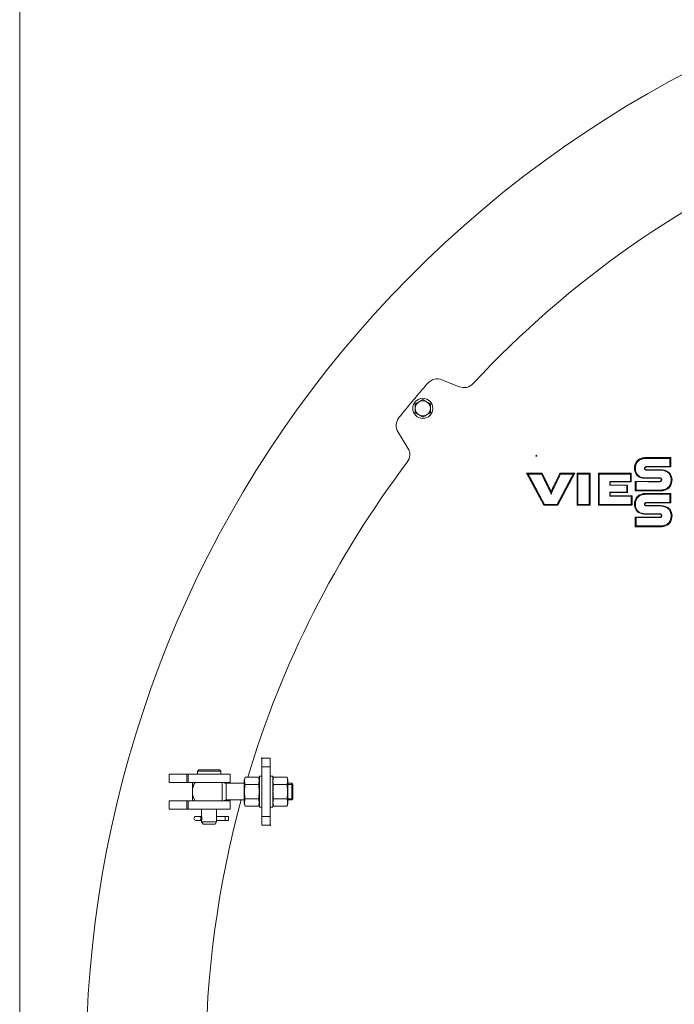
# Model space of a CAD drawing. Header units: millimetres. Extents: x 0 to 1189, y 0 to 841.
# Tile 20 of 23: x 901 to 963, y 589 to 683. Entities that reach past the tile are written whole.
import ezdxf

# ---------------------------------------------------------------- set-up
doc = ezdxf.new("R2010")
doc.units = ezdxf.units.MM
doc.layers.add('1', color=7, linetype='CONTINUOUS', true_color=0xffffff)
doc.layers.add('200', color=7, linetype='CONTINUOUS', true_color=0xffffff)

msp = doc.modelspace()

# ---------------------------------------------------------------- linework, layer by layer
at = {"layer": '1', "color": 18, "linetype": 'Continuous', "lineweight": 18}
for p, q in [((942.79, 648.194), (941.131, 648.855)), ((936.939, 643.859), (937.879, 642.34)), ((963.003, 641.432), (963.003, 640.539)), ((960.708, 640.539), (960.708, 640.568)), ((963.003, 640.539), (960.708, 640.539)), ((963.003, 640.539), (962.915, 640.568)), ((950.865, 636.871), (949.23, 639.931)), ((949.23, 639.931), (949.369, 639.848)), ((949.23, 639.931), (950.726, 639.931)), ((949.369, 639.848), (950.674, 639.848)), ((950.726, 639.931), (950.674, 639.848)), ((950.726, 639.931), (951.53, 638.29)), ((953.825, 639.931), (952.212, 636.871)), ((952.417, 639.931), (952.469, 639.848)), ((952.417, 639.931), (953.825, 639.931)), ((952.469, 639.848), (953.687, 639.848)), ((953.825, 639.931), (953.687, 639.848)), ((954.046, 636.875), (954.046, 639.931)), ((954.046, 639.931), (954.129, 639.848)), ((954.046, 639.931), (955.296, 639.931)), ((954.129, 639.848), (955.213, 639.848)), ((955.213, 639.848), (955.296, 639.931)), ((955.296, 639.931), (955.296, 636.875)), ((956.083, 639.931), (959.233, 639.931)), ((956.083, 639.931), (956.166, 639.848)), ((956.083, 636.875), (956.083, 639.931)), ((956.166, 639.848), (959.15, 639.848)), ((959.233, 639.931), (959.15, 639.848)), ((959.233, 639.931), (959.233, 639.105)), ((959.537, 640.406), (959.626, 640.406)), ((960.708, 640.267), (960.708, 640.238)), ((960.708, 640.267), (962.037, 640.267)), ((962.037, 640.238), (962.037, 640.267)), ((957.218, 638.808), (957.188, 638.779)), ((957.188, 638.779), (958.794, 638.779)), ((957.189, 639.134), (957.218, 639.106)), ((959.144, 639.134), (957.189, 639.134)), ((959.233, 639.105), (957.218, 639.106)), ((957.218, 639.106), (957.218, 638.808)), ((957.218, 638.808), (958.884, 638.808)), ((958.884, 638.808), (958.794, 638.779)), ((958.884, 638.808), (958.884, 638.103)), ((959.233, 639.105), (959.144, 639.134)), ((959.602, 638.248), (959.602, 639.156)), ((959.602, 639.156), (959.691, 639.128)), ((959.602, 639.156), (961.955, 639.156)), ((960.542, 639.458), (960.542, 639.487)), ((961.956, 639.46), (961.955, 639.489)), ((961.955, 639.156), (961.955, 639.127)), ((962.111, 639.296), (962.14, 639.295)), ((963.125, 639.327), (963.036, 639.327)), ((951.614, 638.291), (951.587, 638.235)), ((951.614, 638.291), (951.695, 638.252)), ((957.218, 638.102), (957.188, 638.131)), ((958.794, 638.131), (957.188, 638.131)), ((957.217, 637.762), (957.189, 637.733)), ((957.189, 637.733), (959.222, 637.733)), ((957.218, 638.102), (957.217, 637.762)), ((957.217, 637.762), (959.311, 637.761)), ((958.884, 638.103), (958.794, 638.131)), ((959.311, 637.761), (959.222, 637.733)), ((959.311, 637.761), (959.311, 636.875)), ((959.602, 638.248), (959.685, 638.331)), ((962.04, 638.248), (959.602, 638.248)), ((962.04, 638.248), (962.04, 638.331)), ((963.003, 638.002), (963.003, 637.11)), ((950.865, 636.871), (950.914, 636.954)), ((952.212, 636.871), (950.865, 636.871)), ((952.162, 636.954), (950.914, 636.954)), ((952.212, 636.871), (952.162, 636.954)), ((954.046, 636.875), (954.129, 636.958)), ((955.296, 636.875), (954.046, 636.875)), ((955.213, 636.958), (954.129, 636.958)), ((955.296, 636.875), (955.213, 636.958)), ((956.083, 636.875), (956.167, 636.958)), ((959.311, 636.875), (956.083, 636.875)), ((959.228, 636.958), (956.167, 636.958)), ((959.311, 636.875), (959.228, 636.958)), ((959.537, 636.976), (959.626, 636.976)), ((960.708, 637.11), (960.708, 637.139)), ((963.003, 637.11), (960.708, 637.11)), ((960.708, 636.837), (960.708, 636.808)), ((960.708, 636.837), (962.037, 636.837)), ((962.037, 636.808), (962.037, 636.837)), ((963.003, 637.11), (962.915, 637.139)), ((960.542, 636.028), (960.542, 636.057)), ((961.956, 636.03), (961.955, 636.059)), ((962.111, 635.866), (962.14, 635.865)), ((963.125, 635.898), (963.036, 635.898)), ((959.602, 634.819), (959.602, 635.727)), ((959.602, 635.727), (959.691, 635.698)), ((959.602, 635.727), (961.955, 635.727)), ((959.602, 634.819), (959.685, 634.901)), ((962.04, 634.818), (959.602, 634.819)), ((961.955, 635.727), (961.955, 635.698)), ((962.04, 634.818), (962.04, 634.901)), ((924.718, 612.723), (923.918, 612.723)), ((923.918, 612.723), (923.918, 611.891)), ((924.718, 611.891), (924.718, 612.723)), ((917.886, 611.603), (917.758, 611.475)), ((917.758, 611.475), (917.758, 611.203)), ((917.758, 611.475), (918.878, 611.475)), ((918.878, 611.603), (917.886, 611.603)), ((919.87, 611.603), (918.878, 611.603)), ((918.878, 611.475), (919.998, 611.475)), ((919.998, 611.475), (919.87, 611.603)), ((919.998, 611.203), (919.998, 611.475)), ((923.918, 611.891), (923.918, 607.155)), ((924.718, 607.155), (924.718, 611.891)), ((916.757, 611.203), (915.06, 611.203)), ((915.06, 610.403), (915.06, 611.203)), ((915.06, 610.403), (916.757, 610.403)), ((916.757, 611.203), (916.878, 611.203)), ((916.878, 610.403), (916.757, 610.403)), ((916.878, 611.203), (916.878, 610.403)), ((920.878, 611.203), (916.878, 611.203)), ((916.878, 610.403), (920.878, 610.403)), ((917.278, 610.403), (917.278, 608.643)), ((920.478, 610.403), (920.478, 610.324)), ((920.878, 610.403), (920.878, 611.203)), ((922.312, 610.909), (922.238, 610.631)), ((922.238, 610.631), (922.238, 610.482)), ((922.238, 610.482), (922.238, 608.415)), ((922.312, 610.909), (923.604, 610.909)), ((923.678, 610.631), (923.604, 610.909)), ((923.918, 611.003), (923.678, 611.003)), ((923.678, 608.043), (923.678, 611.003)), ((924.958, 611.003), (924.718, 611.003)), ((924.958, 608.043), (924.958, 611.003)), ((925.032, 610.909), (924.958, 610.631)), ((926.324, 610.909), (925.032, 610.909)), ((926.398, 610.631), (926.324, 610.909)), ((926.398, 609.523), (926.398, 610.631)), ((922.238, 610.323), (920.518, 610.323)), ((922.312, 610.216), (923.604, 610.216)), ((926.324, 610.216), (925.032, 610.216)), ((926.791, 610.323), (926.398, 610.323)), ((926.398, 608.415), (926.398, 609.523)), ((926.878, 610.2), (926.791, 610.323)), ((926.791, 608.723), (926.791, 610.323)), ((926.878, 608.846), (926.878, 610.2)), ((915.06, 607.843), (915.06, 608.643)), ((916.757, 608.643), (915.06, 608.643)), ((916.757, 608.643), (916.878, 608.643)), ((916.878, 608.643), (916.878, 607.843)), ((920.878, 608.643), (916.878, 608.643)), ((920.478, 608.721), (920.478, 608.643)), ((920.518, 608.723), (922.238, 608.723)), ((920.878, 607.843), (920.878, 608.643)), ((922.312, 608.83), (923.604, 608.83)), ((926.324, 608.83), (925.032, 608.83)), ((926.398, 608.723), (926.791, 608.723)), ((926.791, 608.723), (926.878, 608.846)), ((915.06, 607.843), (916.757, 607.843)), ((916.878, 607.843), (916.757, 607.843)), ((916.878, 607.843), (920.878, 607.843)), ((918.158, 607.843), (918.158, 607.17)), ((919.598, 607.163), (919.598, 607.843)), ((922.238, 608.415), (922.312, 608.137)), ((922.312, 608.137), (923.604, 608.137)), ((923.604, 608.137), (923.678, 608.415)), ((923.678, 608.043), (923.918, 608.043)), ((924.718, 608.043), (924.958, 608.043)), ((924.958, 608.415), (925.032, 608.137)), ((926.324, 608.137), (925.032, 608.137)), ((926.324, 608.137), (926.398, 608.415)), ((917.947, 607.147), (917.604, 607.147)), ((917.604, 606.779), (917.947, 606.779)), ((918.158, 607.147), (918.107, 607.147)), ((918.107, 606.779), (918.158, 606.779)), ((918.158, 606.764), (918.158, 606.643)), ((918.158, 606.643), (918.297, 606.403)), ((919.598, 606.643), (918.158, 606.643)), ((919.459, 606.403), (919.598, 606.643)), ((920.396, 607.147), (919.598, 607.147)), ((919.598, 606.779), (920.396, 606.779)), ((919.598, 606.643), (919.598, 606.763)), ((920.396, 607.147), (920.716, 607.147)), ((920.396, 606.779), (920.396, 607.147)), ((920.716, 606.779), (920.396, 606.779)), ((920.716, 607.147), (920.716, 606.779)), ((923.918, 607.155), (923.918, 606.323)), ((924.718, 606.323), (924.718, 607.155)), ((919.459, 606.403), (918.297, 606.403)), ((924.718, 606.323), (923.918, 606.323))]:
    msp.add_line(p, q, dxfattribs=at)
at = {"layer": '1', "color": 18, "linetype": 'Continuous', "lineweight": 13}
for p, q in [((951.449, 638.251), (951.53, 638.29)), ((923.918, 611.891), (924.718, 611.891)), ((916.757, 610.403), (916.757, 611.203)), ((920.139, 608.643), (920.139, 610.403)), ((920.518, 608.723), (920.518, 610.323)), ((926.878, 610.2), (926.398, 610.2)), ((916.757, 607.843), (916.757, 608.643)), ((926.878, 608.846), (926.398, 608.846)), ((924.718, 607.155), (923.918, 607.155))]:
    msp.add_line(p, q, dxfattribs=at)
at = {"layer": '1', "color": 18, "linetype": 'Continuous', "lineweight": 18, "extrusion": (0, 0, -1)}
for centre, radius in [((-939.305, 646.13), 0.96), ((-950.158, 641.603), 0.04)]:
    msp.add_circle(centre, radius, dxfattribs=at)
at = {"layer": '1', "color": 18, "linetype": 'Continuous', "lineweight": 18}
for centre, radius, start, end in [((1013.918, 583.523), 106.8, 329.62762, 210.37238), ((1013.918, 583.523), 95.36, 112.9445, 137.0555), ((940.687, 647.741), 1.2, 68.2585, 138.75202), ((1013.918, 583.523), 98.6, 138.75202, 141.24798), ((939.305, 646.13), 0.72, 120, 180), ((939.305, 646.13), 0.72, 180, 240), ((939.305, 646.13), 0.72, 60, 120), ((939.305, 646.13), 0.72, 0, 60), ((939.305, 646.13), 0.72, 300, 0), ((937.959, 644.49), 1.2, 141.24798, 211.7415), ((939.305, 646.13), 0.72, 240, 300), ((1013.918, 583.523), 95.36, 142.9445, 163.31119), ((918.878, 609.523), 1.6, 146.63299, 213.36701), ((1013.918, 583.523), 95.36, 164.67719, 195.32274), ((917.604, 606.963), 0.184, 90, 270)]:
    msp.add_arc(centre, radius, start, end, dxfattribs=at)
at = {"layer": '1', "color": 18, "linetype": 'Continuous', "lineweight": 18, "extrusion": (0, 0, -1)}
for centre, radius, start, end in [((-943.235, 649.308), 1.2, 222.9445, 291.7415), ((-936.858, 641.709), 1.2, 148.2585, 217.0555), ((-923.918, 612.723), 0.04, 269.99937, 180), ((-920.518, 610.803), 0.48, 270, 303.43601), ((-920.518, 608.243), 0.48, 56.46923, 90), ((-924.718, 606.323), 0.04, 180, 0.00042), ((-924.718, 606.323), 0.04, 89.99979, 180)]:
    msp.add_arc(centre, radius, start, end, dxfattribs=at)
at = {"layer": '1', "color": 18, "linetype": 'Continuous', "lineweight": 18}
for points, knots in [([(938.585, 646.546), (938.644, 646.58), (938.703, 646.614), (938.823, 646.684), (938.884, 646.719), (938.945, 646.754)], [0, 0, 0, 0, 0.5, 0.5, 1, 1, 1, 1]), ([(938.585, 646.13), (938.585, 646.166), (938.585, 646.201), (938.585, 646.272), (938.585, 646.307), (938.585, 646.411), (938.585, 646.479), (938.585, 646.546)], [0, 0, 0, 0, 0.25, 0.25, 0.5, 0.5, 1, 1, 1, 1]), ([(938.585, 645.715), (938.585, 645.782), (938.585, 645.852), (938.585, 645.99), (938.585, 646.06), (938.585, 646.13)], [0, 0, 0, 0, 0.5, 0.5, 1, 1, 1, 1]), ([(938.945, 646.754), (938.976, 646.772), (939.007, 646.789), (939.067, 646.824), (939.097, 646.842), (939.187, 646.894), (939.247, 646.928), (939.305, 646.962)], [0, 0, 0, 0, 0.25, 0.25, 0.5, 0.5, 1, 1, 1, 1]), ([(939.305, 646.962), (939.364, 646.928), (939.423, 646.894), (939.543, 646.824), (939.604, 646.789), (939.665, 646.754)], [0, 0, 0, 0, 0.5, 0.5, 1, 1, 1, 1]), ([(939.665, 646.754), (939.696, 646.736), (939.727, 646.719), (939.787, 646.684), (939.817, 646.666), (939.907, 646.614), (939.967, 646.58), (940.025, 646.546)], [0, 0, 0, 0, 0.25, 0.25, 0.5, 0.5, 1, 1, 1, 1]), ([(940.025, 646.546), (940.025, 646.479), (940.025, 646.411), (940.025, 646.307), (940.025, 646.272), (940.025, 646.201), (940.025, 646.166), (940.025, 646.13)], [0, 0, 0, 0, 0.5, 0.5, 0.75, 0.75, 1, 1, 1, 1]), ([(940.025, 646.13), (940.025, 646.06), (940.025, 645.99), (940.025, 645.852), (940.025, 645.782), (940.025, 645.715)], [0, 0, 0, 0, 0.5, 0.5, 1, 1, 1, 1]), ([(938.945, 645.507), (938.915, 645.524), (938.884, 645.542), (938.823, 645.577), (938.793, 645.595), (938.703, 645.647), (938.644, 645.681), (938.585, 645.715)], [0, 0, 0, 0, 0.25, 0.25, 0.5, 0.5, 1, 1, 1, 1]), ([(939.305, 645.299), (939.246, 645.333), (939.187, 645.367), (939.067, 645.436), (939.007, 645.471), (938.945, 645.507)], [0, 0, 0, 0, 0.5, 0.5, 1, 1, 1, 1]), ([(939.665, 645.507), (939.635, 645.489), (939.604, 645.471), (939.543, 645.436), (939.513, 645.419), (939.423, 645.367), (939.364, 645.333), (939.305, 645.299)], [0, 0, 0, 0, 0.25, 0.25, 0.5, 0.5, 1, 1, 1, 1]), ([(940.025, 645.715), (939.966, 645.681), (939.907, 645.646), (939.787, 645.577), (939.727, 645.542), (939.665, 645.507)], [0, 0, 0, 0, 0.5, 0.5, 1, 1, 1, 1]), ([(959.537, 640.406), (959.537, 640.649), (959.597, 640.841), (959.783, 641.132), (959.907, 641.231), (960.154, 641.362), (960.277, 641.395), (960.468, 641.431), (960.539, 641.432), (960.552, 641.433), (960.552, 641.433), (960.552, 641.433)], [0, 0, 0, 0, 0.249828, 0.249828, 0.499656, 0.499656, 0.749485, 0.749485, 0.999313, 0.999313, 1, 1, 1, 1]), ([(960.552, 641.433), (960.552, 641.433), (960.552, 641.433), (961.37, 641.432), (962.187, 641.432), (963.003, 641.432)], [0, 0, 0, 0, 0.000043, 0.000043, 1, 1, 1, 1]), ([(963.003, 641.432), (962.989, 641.418), (962.976, 641.404), (962.948, 641.377), (962.934, 641.363), (962.921, 641.349)], [0, 0, 0, 0, 0.5, 0.5, 1, 1, 1, 1]), ([(959.626, 640.406), (959.626, 640.468), (959.63, 640.53), (959.643, 640.621), (959.649, 640.651), (959.663, 640.712), (959.672, 640.742), (959.702, 640.83), (959.728, 640.886), (959.777, 640.964), (959.795, 640.99), (959.835, 641.038), (959.876, 641.084), (959.923, 641.124), (959.972, 641.162), (959.998, 641.18), (960.077, 641.229), (960.133, 641.255), (960.219, 641.288), (960.248, 641.297), (960.308, 641.315), (960.338, 641.322), (960.399, 641.334), (960.43, 641.339), (960.491, 641.347), (960.522, 641.35), (960.553, 641.35)], [0, 0, 0, 0, 0.125, 0.125, 0.1875, 0.1875, 0.25, 0.25, 0.375, 0.375, 0.4375, 0.4375, 0.5, 0.5625, 0.5625, 0.625, 0.625, 0.75, 0.75, 0.8125, 0.8125, 0.875, 0.875, 0.9375, 0.9375, 1, 1, 1, 1]), ([(960.708, 640.568), (960.695, 640.568), (960.683, 640.567), (960.659, 640.564), (960.647, 640.562), (960.611, 640.553), (960.588, 640.544), (960.557, 640.524), (960.547, 640.516), (960.53, 640.498), (960.523, 640.487), (960.512, 640.465), (960.508, 640.453), (960.503, 640.429), (960.502, 640.416), (960.502, 640.392), (960.503, 640.379), (960.508, 640.355), (960.512, 640.343), (960.523, 640.321), (960.53, 640.311), (960.547, 640.292), (960.556, 640.284), (960.577, 640.27), (960.588, 640.264), (960.611, 640.255), (960.622, 640.251), (960.658, 640.241), (960.683, 640.238), (960.708, 640.238)], [0, 0, 0, 0, 0.0625, 0.0625, 0.125, 0.125, 0.25, 0.25, 0.3125, 0.3125, 0.375, 0.375, 0.4375, 0.4375, 0.5, 0.5, 0.5625, 0.5625, 0.625, 0.625, 0.6875, 0.6875, 0.75, 0.75, 0.8125, 0.8125, 0.875, 0.875, 1, 1, 1, 1]), ([(960.708, 640.539), (960.697, 640.539), (960.664, 640.537), (960.606, 640.523), (960.545, 640.484), (960.523, 640.406), (960.545, 640.325), (960.615, 640.278), (960.676, 640.267), (960.708, 640.267)], [0, 0, 0, 0, 0.062028, 0.184445, 0.326734, 0.496402, 0.671259, 0.81526, 1, 1, 1, 1]), ([(960.553, 641.35), (960.788, 641.35), (961.022, 641.35), (961.49, 641.35), (961.724, 641.35), (962.279, 641.35), (962.6, 641.349), (962.921, 641.349)], [0, 0, 0, 0, 0.296821, 0.296821, 0.593642, 0.593642, 1, 1, 1, 1]), ([(960.542, 639.458), (960.476, 639.458), (960.3, 639.473), (959.989, 639.552), (959.617, 639.858), (959.536, 640.216), (959.537, 640.406)], [0, 0, 0, 0, 0.130375, 0.354184, 0.628608, 1, 1, 1, 1]), ([(960.542, 639.487), (960.481, 639.487), (960.42, 639.493), (960.33, 639.508), (960.3, 639.514), (960.241, 639.529), (960.212, 639.538), (960.125, 639.568), (960.069, 639.593), (959.991, 639.64), (959.966, 639.658), (959.917, 639.695), (959.894, 639.715), (959.85, 639.758), (959.83, 639.781), (959.791, 639.828), (959.773, 639.854), (959.725, 639.932), (959.7, 639.987), (959.671, 640.075), (959.663, 640.104), (959.649, 640.164), (959.644, 640.194), (959.631, 640.284), (959.626, 640.345), (959.626, 640.406)], [0, 0, 0, 0, 0.125, 0.125, 0.1875, 0.1875, 0.25, 0.25, 0.375, 0.375, 0.4375, 0.4375, 0.5, 0.5, 0.5625, 0.5625, 0.625, 0.625, 0.75, 0.75, 0.8125, 0.8125, 0.875, 0.875, 1, 1, 1, 1]), ([(962.037, 640.267), (962.099, 640.266), (962.28, 640.247), (962.604, 640.171), (963.018, 639.894), (963.128, 639.52), (963.125, 639.327)], [0, 0, 0, 0, 0.117607, 0.353988, 0.639992, 1, 1, 1, 1]), ([(962.037, 640.238), (962.1, 640.236), (962.163, 640.229), (962.286, 640.207), (962.347, 640.192), (962.437, 640.163), (962.467, 640.153), (962.526, 640.128), (962.554, 640.115), (962.638, 640.071), (962.691, 640.037), (962.789, 639.957), (962.834, 639.912), (962.891, 639.836), (962.909, 639.809), (962.94, 639.755), (962.954, 639.726), (962.99, 639.639), (963.008, 639.578), (963.031, 639.454), (963.036, 639.391), (963.036, 639.327)], [0, 0, 0, 0, 0.125, 0.125, 0.25, 0.25, 0.3125, 0.3125, 0.375, 0.375, 0.5, 0.5, 0.625, 0.625, 0.6875, 0.6875, 0.75, 0.75, 0.875, 0.875, 1, 1, 1, 1]), ([(961.955, 639.489), (961.72, 639.489), (961.367, 639.488), (960.954, 639.488), (960.748, 639.487), (960.645, 639.487), (960.594, 639.487), (960.568, 639.487), (960.557, 639.487), (960.551, 639.487), (960.55, 639.487), (960.546, 639.487), (960.544, 639.487), (960.542, 639.487)], [0, 0, 0, 0, 0.5, 0.75, 0.875, 0.9375, 0.96875, 0.984375, 0.992188, 0.992188, 0.996094, 0.996094, 1, 1, 1, 1]), ([(961.956, 639.46), (961.488, 639.459), (961.021, 639.459), (960.553, 639.458), (960.551, 639.458), (960.548, 639.458), (960.542, 639.458)], [0, 0, 0, 0, 0.988719, 0.988719, 0.988719, 1, 1, 1, 1]), ([(962.14, 639.295), (962.141, 639.301), (962.141, 639.308), (962.141, 639.32), (962.14, 639.333), (962.137, 639.345), (962.135, 639.353), (962.135, 639.354), (962.134, 639.357), (962.133, 639.362), (962.131, 639.367), (962.128, 639.375), (962.123, 639.387), (962.117, 639.398), (962.112, 639.406), (962.111, 639.409), (962.107, 639.414), (962.105, 639.417), (962.1, 639.424), (962.091, 639.434), (962.082, 639.442), (962.075, 639.448), (962.073, 639.45), (962.068, 639.454), (962.065, 639.456), (962.057, 639.461), (962.046, 639.468), (962.035, 639.473), (962.026, 639.477), (962.023, 639.478), (962.019, 639.479), (962.017, 639.48), (962.014, 639.481), (962.013, 639.481), (962.005, 639.484), (961.993, 639.487), (961.981, 639.488), (961.968, 639.489), (961.962, 639.489), (961.955, 639.489)], [0, 0, 0, 0, 0.0625, 0.0625, 0.125, 0.1875, 0.1875, 0.203125, 0.203125, 0.21875, 0.25, 0.25, 0.3125, 0.375, 0.375, 0.40625, 0.40625, 0.4375, 0.4375, 0.5, 0.5625, 0.5625, 0.59375, 0.59375, 0.625, 0.625, 0.6875, 0.75, 0.75, 0.78125, 0.78125, 0.796875, 0.796875, 0.8125, 0.8125, 0.875, 0.9375, 0.9375, 1, 1, 1, 1]), ([(961.955, 639.156), (961.964, 639.156), (961.994, 639.159), (962.045, 639.173), (962.099, 639.215), (962.111, 639.265), (962.111, 639.296)], [0, 0, 0, 0, 0.117676, 0.352203, 0.636244, 1, 1, 1, 1]), ([(961.955, 639.127), (961.967, 639.128), (961.978, 639.129), (962.001, 639.132), (962.013, 639.135), (962.035, 639.141), (962.046, 639.146), (962.067, 639.157), (962.077, 639.163), (962.095, 639.178), (962.103, 639.186), (962.118, 639.205), (962.123, 639.215), (962.132, 639.237), (962.135, 639.248), (962.139, 639.272), (962.14, 639.283), (962.14, 639.295)], [0, 0, 0, 0, 0.125, 0.125, 0.25, 0.25, 0.375, 0.375, 0.5, 0.5, 0.625, 0.625, 0.75, 0.75, 0.875, 0.875, 1, 1, 1, 1]), ([(963.036, 639.327), (963.036, 639.26), (963.032, 639.194), (963.015, 639.063), (963.001, 638.998), (962.97, 638.903), (962.958, 638.871), (962.931, 638.81), (962.916, 638.781), (962.881, 638.724), (962.862, 638.697), (962.821, 638.644), (962.798, 638.619), (962.727, 638.549), (962.674, 638.508), (962.559, 638.438), (962.498, 638.411), (962.403, 638.379), (962.371, 638.37), (962.306, 638.355), (962.273, 638.349), (962.174, 638.334), (962.107, 638.329), (962.04, 638.331)], [0, 0, 0, 0, 0.125, 0.125, 0.25, 0.25, 0.3125, 0.3125, 0.375, 0.375, 0.4375, 0.4375, 0.5, 0.5, 0.625, 0.625, 0.75, 0.75, 0.8125, 0.8125, 0.875, 0.875, 1, 1, 1, 1]), ([(963.125, 639.327), (963.125, 639.118), (963.057, 638.721), (962.65, 638.356), (962.303, 638.261), (962.11, 638.246), (962.04, 638.248)], [0, 0, 0, 0, 0.380801, 0.658509, 0.881552, 1, 1, 1, 1]), ([(951.449, 638.251), (951.463, 638.222), (951.484, 638.18), (951.504, 638.138), (951.518, 638.11), (951.525, 638.096), (951.545, 638.053), (951.555, 638.024), (951.568, 637.963), (951.572, 637.932), (951.572, 637.9)], [0, 0, 0, 0, 0.25, 0.375, 0.375, 0.5, 0.5, 0.75, 0.75, 1, 1, 1, 1]), ([(951.572, 637.9), (951.572, 637.917), (951.573, 637.933), (951.576, 637.957), (951.578, 637.966), (951.58, 637.978), (951.581, 637.982), (951.582, 637.99), (951.585, 638.002), (951.588, 638.014), (951.593, 638.029), (951.595, 638.037), (951.603, 638.06), (951.609, 638.076), (951.616, 638.09)], [0, 0, 0, 0, 0.25, 0.25, 0.375, 0.375, 0.4375, 0.4375, 0.5, 0.625, 0.625, 0.75, 0.75, 1, 1, 1, 1]), ([(958.884, 638.103), (958.641, 638.103), (958.399, 638.103), (958, 638.102), (957.843, 638.102), (957.53, 638.102), (957.374, 638.102), (957.218, 638.102)], [0, 0, 0, 0, 0.43666, 0.43666, 0.71833, 0.71833, 1, 1, 1, 1]), ([(959.537, 636.976), (959.537, 637.219), (959.597, 637.411), (959.783, 637.702), (959.907, 637.801), (960.154, 637.932), (960.277, 637.966), (960.468, 638.001), (960.539, 638.003), (960.552, 638.003), (960.552, 638.003), (960.552, 638.003)], [0, 0, 0, 0, 0.249828, 0.249828, 0.499656, 0.499656, 0.749485, 0.749485, 0.999313, 0.999313, 1, 1, 1, 1]), ([(959.626, 636.976), (959.626, 637.039), (959.63, 637.1), (959.643, 637.192), (959.649, 637.222), (959.663, 637.282), (959.672, 637.312), (959.702, 637.4), (959.728, 637.456), (959.777, 637.535), (959.795, 637.56), (959.835, 637.609), (959.876, 637.654), (959.923, 637.695), (959.972, 637.732), (959.998, 637.75), (960.077, 637.799), (960.133, 637.825), (960.219, 637.858), (960.248, 637.868), (960.308, 637.885), (960.338, 637.892), (960.399, 637.905), (960.43, 637.91), (960.491, 637.917), (960.522, 637.92), (960.553, 637.921)], [0, 0, 0, 0, 0.125, 0.125, 0.1875, 0.1875, 0.25, 0.25, 0.375, 0.375, 0.4375, 0.4375, 0.5, 0.5625, 0.5625, 0.625, 0.625, 0.75, 0.75, 0.8125, 0.8125, 0.875, 0.875, 0.9375, 0.9375, 1, 1, 1, 1]), ([(960.552, 638.003), (960.552, 638.003), (960.552, 638.003), (961.37, 638.003), (962.187, 638.002), (963.003, 638.002)], [0, 0, 0, 0, 0.000043, 0.000043, 1, 1, 1, 1]), ([(960.553, 637.921), (960.788, 637.921), (961.022, 637.92), (961.49, 637.92), (961.724, 637.92), (962.279, 637.92), (962.6, 637.92), (962.921, 637.92)], [0, 0, 0, 0, 0.296821, 0.296821, 0.593642, 0.593642, 1, 1, 1, 1]), ([(963.003, 638.002), (962.989, 637.988), (962.976, 637.974), (962.948, 637.947), (962.934, 637.933), (962.921, 637.92)], [0, 0, 0, 0, 0.5, 0.5, 1, 1, 1, 1]), ([(960.542, 636.028), (960.476, 636.028), (960.3, 636.043), (959.989, 636.123), (959.617, 636.428), (959.536, 636.787), (959.537, 636.976)], [0, 0, 0, 0, 0.130375, 0.354184, 0.628608, 1, 1, 1, 1]), ([(960.542, 636.057), (960.481, 636.058), (960.42, 636.063), (960.33, 636.078), (960.3, 636.085), (960.241, 636.099), (960.212, 636.108), (960.125, 636.138), (960.069, 636.163), (959.991, 636.211), (959.966, 636.228), (959.917, 636.266), (959.894, 636.286), (959.85, 636.328), (959.83, 636.351), (959.791, 636.399), (959.773, 636.424), (959.725, 636.502), (959.7, 636.558), (959.671, 636.645), (959.663, 636.675), (959.649, 636.734), (959.644, 636.764), (959.631, 636.854), (959.626, 636.915), (959.626, 636.976)], [0, 0, 0, 0, 0.125, 0.125, 0.1875, 0.1875, 0.25, 0.25, 0.375, 0.375, 0.4375, 0.4375, 0.5, 0.5, 0.5625, 0.5625, 0.625, 0.625, 0.75, 0.75, 0.8125, 0.8125, 0.875, 0.875, 1, 1, 1, 1]), ([(960.708, 637.139), (960.695, 637.139), (960.683, 637.138), (960.659, 637.134), (960.647, 637.132), (960.611, 637.123), (960.588, 637.114), (960.557, 637.094), (960.547, 637.086), (960.53, 637.068), (960.523, 637.057), (960.512, 637.035), (960.508, 637.023), (960.503, 636.999), (960.502, 636.987), (960.502, 636.962), (960.503, 636.95), (960.508, 636.926), (960.512, 636.914), (960.523, 636.891), (960.53, 636.881), (960.547, 636.863), (960.556, 636.855), (960.577, 636.841), (960.588, 636.835), (960.611, 636.825), (960.622, 636.821), (960.658, 636.811), (960.683, 636.809), (960.708, 636.808)], [0, 0, 0, 0, 0.0625, 0.0625, 0.125, 0.125, 0.25, 0.25, 0.3125, 0.3125, 0.375, 0.375, 0.4375, 0.4375, 0.5, 0.5, 0.5625, 0.5625, 0.625, 0.625, 0.6875, 0.6875, 0.75, 0.75, 0.8125, 0.8125, 0.875, 0.875, 1, 1, 1, 1]), ([(960.708, 637.11), (960.697, 637.11), (960.664, 637.107), (960.606, 637.093), (960.545, 637.054), (960.523, 636.976), (960.545, 636.895), (960.615, 636.849), (960.676, 636.838), (960.708, 636.837)], [0, 0, 0, 0, 0.062028, 0.184445, 0.326734, 0.496402, 0.671259, 0.81526, 1, 1, 1, 1]), ([(962.037, 636.837), (962.099, 636.836), (962.28, 636.818), (962.604, 636.742), (963.018, 636.465), (963.128, 636.091), (963.125, 635.898)], [0, 0, 0, 0, 0.117607, 0.353988, 0.639992, 1, 1, 1, 1]), ([(962.037, 636.808), (962.1, 636.807), (962.163, 636.799), (962.286, 636.777), (962.347, 636.763), (962.437, 636.734), (962.467, 636.723), (962.526, 636.699), (962.554, 636.685), (962.638, 636.642), (962.691, 636.607), (962.789, 636.527), (962.834, 636.482), (962.891, 636.406), (962.909, 636.38), (962.94, 636.325), (962.954, 636.297), (962.99, 636.209), (963.008, 636.148), (963.031, 636.024), (963.036, 635.961), (963.036, 635.898)], [0, 0, 0, 0, 0.125, 0.125, 0.25, 0.25, 0.3125, 0.3125, 0.375, 0.375, 0.5, 0.5, 0.625, 0.625, 0.6875, 0.6875, 0.75, 0.75, 0.875, 0.875, 1, 1, 1, 1]), ([(961.955, 636.059), (961.72, 636.059), (961.367, 636.059), (960.954, 636.058), (960.748, 636.058), (960.645, 636.058), (960.594, 636.058), (960.568, 636.058), (960.557, 636.058), (960.551, 636.058), (960.55, 636.058), (960.546, 636.057), (960.544, 636.057), (960.542, 636.057)], [0, 0, 0, 0, 0.5, 0.75, 0.875, 0.9375, 0.96875, 0.984375, 0.992187, 0.992187, 0.996094, 0.996094, 1, 1, 1, 1]), ([(961.956, 636.03), (961.488, 636.029), (961.021, 636.029), (960.553, 636.028), (960.551, 636.028), (960.548, 636.028), (960.542, 636.028)], [0, 0, 0, 0, 0.988719, 0.988719, 0.988719, 1, 1, 1, 1]), ([(962.14, 635.865), (962.141, 635.872), (962.141, 635.878), (962.141, 635.891), (962.14, 635.903), (962.137, 635.915), (962.135, 635.923), (962.135, 635.925), (962.134, 635.928), (962.133, 635.932), (962.131, 635.937), (962.128, 635.946), (962.123, 635.957), (962.117, 635.968), (962.112, 635.976), (962.111, 635.979), (962.107, 635.984), (962.105, 635.987), (962.1, 635.994), (962.091, 636.004), (962.082, 636.013), (962.075, 636.019), (962.073, 636.021), (962.068, 636.024), (962.065, 636.026), (962.057, 636.032), (962.046, 636.038), (962.035, 636.044), (962.026, 636.047), (962.023, 636.048), (962.019, 636.05), (962.017, 636.05), (962.014, 636.051), (962.013, 636.052), (962.005, 636.054), (961.993, 636.057), (961.981, 636.059), (961.968, 636.059), (961.962, 636.06), (961.955, 636.059)], [0, 0, 0, 0, 0.0625, 0.0625, 0.125, 0.1875, 0.1875, 0.203125, 0.203125, 0.21875, 0.25, 0.25, 0.3125, 0.375, 0.375, 0.40625, 0.40625, 0.4375, 0.4375, 0.5, 0.5625, 0.5625, 0.59375, 0.59375, 0.625, 0.625, 0.6875, 0.75, 0.75, 0.78125, 0.78125, 0.796875, 0.796875, 0.8125, 0.8125, 0.875, 0.9375, 0.9375, 1, 1, 1, 1]), ([(961.955, 635.727), (961.964, 635.727), (961.994, 635.729), (962.045, 635.743), (962.099, 635.785), (962.111, 635.836), (962.111, 635.866)], [0, 0, 0, 0, 0.117676, 0.352203, 0.636244, 1, 1, 1, 1]), ([(961.955, 635.698), (961.967, 635.698), (961.978, 635.699), (962.001, 635.703), (962.013, 635.705), (962.035, 635.712), (962.046, 635.716), (962.067, 635.727), (962.077, 635.733), (962.095, 635.748), (962.103, 635.756), (962.118, 635.775), (962.123, 635.786), (962.132, 635.807), (962.135, 635.819), (962.139, 635.842), (962.14, 635.854), (962.14, 635.865)], [0, 0, 0, 0, 0.125, 0.125, 0.25, 0.25, 0.375, 0.375, 0.5, 0.5, 0.625, 0.625, 0.75, 0.75, 0.875, 0.875, 1, 1, 1, 1]), ([(963.036, 635.898), (963.036, 635.831), (963.032, 635.764), (963.015, 635.633), (963.001, 635.569), (962.97, 635.473), (962.958, 635.442), (962.931, 635.381), (962.916, 635.351), (962.881, 635.294), (962.862, 635.267), (962.821, 635.214), (962.798, 635.189), (962.727, 635.119), (962.674, 635.078), (962.559, 635.009), (962.498, 634.981), (962.403, 634.95), (962.371, 634.941), (962.306, 634.925), (962.273, 634.919), (962.174, 634.904), (962.107, 634.899), (962.04, 634.901)], [0, 0, 0, 0, 0.125, 0.125, 0.25, 0.25, 0.3125, 0.3125, 0.375, 0.375, 0.4375, 0.4375, 0.5, 0.5, 0.625, 0.625, 0.75, 0.75, 0.8125, 0.8125, 0.875, 0.875, 1, 1, 1, 1]), ([(963.125, 635.898), (963.125, 635.688), (963.057, 635.291), (962.65, 634.926), (962.303, 634.831), (962.11, 634.817), (962.04, 634.818)], [0, 0, 0, 0, 0.380801, 0.658509, 0.881552, 1, 1, 1, 1]), ([(922.312, 610.909), (922.297, 610.851), (922.284, 610.793), (922.267, 610.678), (922.263, 610.62), (922.263, 610.505), (922.267, 610.447), (922.284, 610.331), (922.297, 610.273), (922.312, 610.216)], [0, 0, 0, 0, 0.25, 0.25, 0.5, 0.5, 0.75, 0.75, 1, 1, 1, 1]), ([(923.604, 610.216), (923.619, 610.273), (923.632, 610.331), (923.649, 610.447), (923.653, 610.505), (923.653, 610.62), (923.649, 610.678), (923.632, 610.793), (923.619, 610.851), (923.604, 610.909)], [0, 0, 0, 0, 0.25, 0.25, 0.5, 0.5, 0.75, 0.75, 1, 1, 1, 1]), ([(925.032, 610.909), (925.017, 610.851), (925.004, 610.793), (924.987, 610.678), (924.978, 610.562), (924.987, 610.447), (925.004, 610.331), (925.017, 610.273), (925.032, 610.216)], [0, 0, 0, 0, 0.25, 0.25, 0.5, 0.75, 0.75, 1, 1, 1, 1]), ([(926.324, 610.216), (926.339, 610.273), (926.352, 610.331), (926.369, 610.447), (926.378, 610.562), (926.369, 610.678), (926.352, 610.793), (926.339, 610.851), (926.324, 610.909)], [0, 0, 0, 0, 0.25, 0.25, 0.5, 0.75, 0.75, 1, 1, 1, 1]), ([(922.312, 610.216), (922.305, 610.158), (922.298, 610.1), (922.285, 609.985), (922.28, 609.927), (922.271, 609.812), (922.268, 609.754), (922.264, 609.638), (922.262, 609.523), (922.264, 609.407), (922.268, 609.292), (922.271, 609.234), (922.28, 609.119), (922.285, 609.061), (922.298, 608.946), (922.305, 608.888), (922.312, 608.83)], [0, 0, 0, 0, 0.125, 0.125, 0.25, 0.25, 0.375, 0.375, 0.5, 0.625, 0.625, 0.75, 0.75, 0.875, 0.875, 1, 1, 1, 1]), ([(923.604, 608.83), (923.611, 608.888), (923.618, 608.946), (923.631, 609.061), (923.636, 609.119), (923.645, 609.234), (923.648, 609.292), (923.652, 609.407), (923.654, 609.523), (923.652, 609.638), (923.648, 609.754), (923.645, 609.812), (923.636, 609.927), (923.631, 609.985), (923.618, 610.1), (923.611, 610.158), (923.604, 610.216)], [0, 0, 0, 0, 0.125, 0.125, 0.25, 0.25, 0.375, 0.375, 0.5, 0.625, 0.625, 0.75, 0.75, 0.875, 0.875, 1, 1, 1, 1]), ([(925.032, 610.216), (925.025, 610.158), (925.018, 610.1), (925.005, 609.984), (925, 609.926), (924.991, 609.811), (924.988, 609.753), (924.984, 609.637), (924.983, 609.579), (924.983, 609.464), (924.984, 609.406), (924.988, 609.291), (924.992, 609.233), (925, 609.118), (925.005, 609.06), (925.018, 608.945), (925.025, 608.888), (925.032, 608.83)], [0, 0, 0, 0, 0.125, 0.125, 0.25, 0.25, 0.375, 0.375, 0.5, 0.5, 0.625, 0.625, 0.75, 0.75, 0.875, 0.875, 1, 1, 1, 1]), ([(926.324, 608.83), (926.331, 608.888), (926.338, 608.945), (926.351, 609.06), (926.356, 609.118), (926.364, 609.233), (926.368, 609.291), (926.372, 609.406), (926.373, 609.464), (926.373, 609.579), (926.372, 609.637), (926.368, 609.753), (926.365, 609.811), (926.356, 609.926), (926.351, 609.984), (926.338, 610.1), (926.331, 610.158), (926.324, 610.216)], [0, 0, 0, 0, 0.125, 0.125, 0.25, 0.25, 0.375, 0.375, 0.5, 0.5, 0.625, 0.625, 0.75, 0.75, 0.875, 0.875, 1, 1, 1, 1]), ([(922.312, 608.83), (922.297, 608.772), (922.284, 608.715), (922.267, 608.599), (922.258, 608.484), (922.267, 608.368), (922.284, 608.253), (922.297, 608.195), (922.312, 608.137)], [0, 0, 0, 0, 0.25, 0.25, 0.5, 0.75, 0.75, 1, 1, 1, 1]), ([(923.604, 608.137), (923.619, 608.195), (923.632, 608.253), (923.649, 608.368), (923.658, 608.484), (923.649, 608.599), (923.632, 608.715), (923.619, 608.772), (923.604, 608.83)], [0, 0, 0, 0, 0.25, 0.25, 0.5, 0.75, 0.75, 1, 1, 1, 1]), ([(925.032, 608.83), (925.017, 608.772), (925.004, 608.715), (924.987, 608.599), (924.978, 608.484), (924.987, 608.368), (925.004, 608.253), (925.017, 608.195), (925.032, 608.137)], [0, 0, 0, 0, 0.25, 0.25, 0.5, 0.75, 0.75, 1, 1, 1, 1]), ([(926.324, 608.137), (926.339, 608.195), (926.352, 608.253), (926.369, 608.368), (926.378, 608.484), (926.369, 608.599), (926.352, 608.715), (926.339, 608.772), (926.324, 608.83)], [0, 0, 0, 0, 0.25, 0.25, 0.5, 0.75, 0.75, 1, 1, 1, 1]), ([(918.002, 607.144), (917.999, 607.144), (917.994, 607.145), (917.986, 607.146), (917.979, 607.146), (917.97, 607.147), (917.958, 607.147), (917.951, 607.147), (917.947, 607.147)], [0, 0, 0, 0, 0.124887, 0.246424, 0.366048, 0.485259, 0.743955, 1, 1, 1, 1]), ([(917.947, 606.779), (917.948, 606.779), (917.948, 606.779), (917.95, 606.779), (917.951, 606.779), (917.952, 606.779), (917.953, 606.779), (917.954, 606.779), (917.955, 606.779), (917.956, 606.779), (917.958, 606.779), (917.959, 606.779), (917.96, 606.779), (917.962, 606.779), (917.963, 606.779), (917.964, 606.779), (917.966, 606.779), (917.967, 606.779), (917.968, 606.779), (917.97, 606.779), (917.971, 606.779), (917.973, 606.779), (917.975, 606.779), (917.977, 606.779), (917.979, 606.779), (917.982, 606.78), (917.984, 606.78), (917.987, 606.78), (917.989, 606.78), (917.992, 606.78), (917.994, 606.781), (917.997, 606.781), (917.999, 606.781), (918.001, 606.782), (918.002, 606.782)], [0, 0, 0, 0, 0.026346, 0.052553, 0.078641, 0.104627, 0.130533, 0.156377, 0.182178, 0.207956, 0.233732, 0.259523, 0.28535, 0.311233, 0.33719, 0.363241, 0.389406, 0.415703, 0.442152, 0.468771, 0.495578, 0.522593, 0.561748, 0.600844, 0.639932, 0.679067, 0.718302, 0.757687, 0.797275, 0.837117, 0.877261, 0.917759, 0.958656, 1, 1, 1, 1]), ([(918.002, 606.782), (917.999, 606.781), (917.994, 606.781), (917.986, 606.78), (917.979, 606.779), (917.97, 606.779), (917.958, 606.779), (917.951, 606.779), (917.947, 606.779)], [0, 0, 0, 0, 0.124881, 0.246416, 0.366043, 0.485261, 0.743954, 1, 1, 1, 1]), ([(918.107, 607.147), (918.103, 607.147), (918.096, 607.147), (918.085, 607.147), (918.072, 607.147), (918.06, 607.147), (918.045, 607.147), (918.03, 607.146), (918.016, 607.145), (918.007, 607.144), (918.002, 607.144)], [0, 0, 0, 0, 0.099982, 0.199664, 0.299409, 0.428526, 0.557527, 0.705927, 0.853004, 1, 1, 1, 1]), ([(918.002, 607.144), (918.005, 607.144), (918.01, 607.145), (918.019, 607.146), (918.028, 607.146), (918.037, 607.146), (918.05, 607.147), (918.066, 607.147), (918.086, 607.147), (918.1, 607.147), (918.107, 607.147)], [0, 0, 0, 0, 0.089182, 0.178261, 0.267515, 0.357223, 0.447658, 0.632071, 0.815412, 1, 1, 1, 1]), ([(918.002, 607.144), (918.005, 607.143), (918.011, 607.142), (918.02, 607.139), (918.028, 607.135), (918.036, 607.131), (918.044, 607.126), (918.051, 607.12), (918.058, 607.114), (918.064, 607.107), (918.07, 607.099), (918.084, 607.078), (918.101, 607.036), (918.109, 606.965), (918.102, 606.893), (918.084, 606.846), (918.066, 606.82), (918.052, 606.806), (918.037, 606.795), (918.021, 606.787), (918.008, 606.783), (918.002, 606.782)], [0, 0, 0, 0, 0.025419, 0.050548, 0.075403, 0.100002, 0.124366, 0.148512, 0.172461, 0.196233, 0.219849, 0.24333, 0.372485, 0.496366, 0.620687, 0.751036, 0.798627, 0.847142, 0.896764, 0.947663, 1, 1, 1, 1]), ([(918.107, 606.779), (918.103, 606.779), (918.096, 606.779), (918.085, 606.779), (918.072, 606.779), (918.059, 606.779), (918.045, 606.779), (918.03, 606.78), (918.016, 606.78), (918.007, 606.781), (918.002, 606.782)], [0, 0, 0, 0, 0.100068, 0.199838, 0.299675, 0.428703, 0.557605, 0.705985, 0.853036, 1, 1, 1, 1]), ([(918.002, 606.782), (918.005, 606.781), (918.01, 606.781), (918.019, 606.78), (918.028, 606.78), (918.037, 606.779), (918.05, 606.779), (918.066, 606.779), (918.086, 606.779), (918.1, 606.779), (918.107, 606.779)], [0, 0, 0, 0, 0.089164, 0.178229, 0.267473, 0.357174, 0.447606, 0.63204, 0.815399, 1, 1, 1, 1]), ([(918.158, 607.163), (918.158, 607.163), (918.158, 607.162), (918.159, 607.159), (918.16, 607.155), (918.162, 607.147), (918.165, 607.137), (918.168, 607.123), (918.172, 607.106), (918.175, 607.087), (918.179, 607.066), (918.182, 607.045), (918.184, 607.025), (918.185, 607.006), (918.186, 606.987), (918.186, 606.968), (918.186, 606.949), (918.186, 606.93), (918.184, 606.911), (918.183, 606.891), (918.18, 606.871), (918.177, 606.851), (918.174, 606.832), (918.171, 606.815), (918.168, 606.801), (918.165, 606.788), (918.162, 606.777), (918.16, 606.769), (918.158, 606.764), (918.158, 606.763), (918.158, 606.763), (918.158, 606.763)], [0, 0, 0, 0, 0.031089, 0.061931, 0.092823, 0.124062, 0.165079, 0.205851, 0.247035, 0.288095, 0.328634, 0.369314, 0.400335, 0.430966, 0.461516, 0.492297, 0.522669, 0.552792, 0.582966, 0.61349, 0.651335, 0.689164, 0.727519, 0.764118, 0.800442, 0.836952, 0.876683, 0.916003, 0.955517, 0.996848, 1, 1, 1, 1]), ([(919.598, 606.763), (919.598, 606.763), (919.598, 606.763), (919.598, 606.764), (919.597, 606.767), (919.596, 606.771), (919.594, 606.779), (919.59, 606.793), (919.585, 606.816), (919.579, 606.845), (919.575, 606.878), (919.571, 606.915), (919.569, 606.956), (919.57, 606.997), (919.573, 607.037), (919.578, 607.073), (919.584, 607.104), (919.589, 607.13), (919.593, 607.145), (919.596, 607.154), (919.597, 607.159), (919.598, 607.162), (919.598, 607.163), (919.598, 607.163)], [0, 0, 0, 0, 0.020236, 0.040434, 0.060677, 0.090913, 0.121229, 0.181649, 0.240559, 0.299561, 0.360542, 0.42374, 0.489114, 0.55433, 0.6198, 0.684263, 0.747997, 0.811379, 0.874495, 0.905862, 0.93716, 0.968578, 1, 1, 1, 1])]:
    msp.add_open_spline(points, degree=3, knots=knots, dxfattribs=at)
for points, degree in [([(960.552, 641.433), (960.553, 641.405), (960.553, 641.378), (960.553, 641.35)], 3), ([(962.915, 640.568), (962.179, 640.568), (961.443, 640.568), (960.708, 640.568)], 3), ([(951.614, 638.291), (952.016, 639.111), (952.417, 639.931)], 2), ([(951.769, 638.401), (952.004, 638.883), (952.238, 639.365), (952.469, 639.848)], 3), ([(960.708, 640.238), (961.151, 640.238), (961.594, 640.238), (962.037, 640.238)], 3), ([(959.691, 639.128), (960.445, 639.128), (961.2, 639.127), (961.955, 639.127)], 3), ([(962.111, 639.296), (962.115, 639.341), (962.083, 639.426), (961.998, 639.462), (961.956, 639.46)], 3), ([(951.572, 637.9), (951.572, 637.99), (951.572, 638.08), (951.572, 638.169)], 3), ([(951.587, 638.235), (951.597, 638.187), (951.606, 638.139), (951.616, 638.09)], 3), ([(951.695, 638.252), (951.72, 638.302), (951.744, 638.351), (951.769, 638.401)], 3), ([(962.04, 638.331), (961.255, 638.331), (960.47, 638.331), (959.685, 638.331)], 3), ([(960.552, 638.003), (960.553, 637.976), (960.553, 637.948), (960.553, 637.921)], 3), ([(962.915, 637.139), (962.179, 637.139), (961.443, 637.139), (960.708, 637.139)], 3), ([(960.708, 636.808), (961.151, 636.808), (961.594, 636.808), (962.037, 636.808)], 3), ([(962.111, 635.866), (962.115, 635.912), (962.083, 635.996), (961.998, 636.032), (961.956, 636.03)], 3), ([(962.04, 634.901), (961.255, 634.901), (960.47, 634.901), (959.685, 634.901)], 3), ([(959.691, 635.698), (960.445, 635.698), (961.2, 635.698), (961.955, 635.698)], 3)]:
    msp.add_open_spline(points, degree=degree, dxfattribs=at)
for points, weights in [([(962.921, 641.349), (962.918, 641.089), (962.916, 640.829), (962.915, 640.568)], [1, 0.999968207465, 0.999968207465, 1]), ([(950.149, 638.401), (949.892, 638.884), (949.632, 639.366), (949.369, 639.848)], [1, 0.999890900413, 0.999890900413, 1]), ([(950.674, 639.848), (950.905, 639.366), (951.139, 638.884), (951.375, 638.401)], [1, 0.999890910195, 0.999890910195, 1]), ([(953.687, 639.848), (953.428, 639.366), (953.171, 638.884), (952.916, 638.401)], [1, 0.999890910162, 0.999890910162, 1]), ([(954.136, 638.401), (954.136, 638.884), (954.133, 639.366), (954.129, 639.848)], [1, 0.999890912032, 0.999890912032, 1]), ([(955.213, 639.848), (955.208, 639.366), (955.206, 638.884), (955.206, 638.401)], [1, 0.999890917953, 0.999890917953, 1]), ([(956.173, 638.401), (956.173, 638.884), (956.171, 639.366), (956.166, 639.848)], [1, 0.999890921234, 0.999890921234, 1]), ([(959.15, 639.848), (959.147, 639.61), (959.146, 639.372), (959.144, 639.134)], [1, 0.999973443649, 0.999973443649, 1]), ([(957.189, 639.134), (957.189, 639.016), (957.188, 638.897), (957.188, 638.779)], [1, 0.99999341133, 0.99999341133, 1]), ([(958.794, 638.779), (958.794, 638.653), (958.794, 638.527), (958.794, 638.401)], [1, 0.999992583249, 0.999992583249, 1]), ([(959.685, 638.331), (959.687, 638.596), (959.689, 638.862), (959.691, 639.128)], [1, 0.999966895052, 0.999966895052, 1]), ([(950.914, 636.954), (950.662, 637.436), (950.407, 637.919), (950.149, 638.401)], [1, 0.999890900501, 0.999890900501, 1]), ([(951.375, 638.401), (951.4, 638.351), (951.424, 638.301), (951.449, 638.251)], [1, 0.999998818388, 0.999998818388, 1]), ([(951.616, 638.09), (951.643, 638.144), (951.669, 638.198), (951.695, 638.252)], [1, 0.999998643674, 0.999998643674, 1]), ([(952.916, 638.401), (952.662, 637.919), (952.411, 637.436), (952.162, 636.954)], [1, 0.999890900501, 0.999890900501, 1]), ([(954.129, 636.958), (954.133, 637.439), (954.136, 637.92), (954.136, 638.401)], [1, 0.999891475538, 0.999891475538, 1]), ([(955.206, 638.401), (955.206, 637.92), (955.208, 637.439), (955.213, 636.958)], [1, 0.999891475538, 0.999891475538, 1]), ([(956.167, 636.958), (956.171, 637.439), (956.173, 637.92), (956.173, 638.401)], [1, 0.999891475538, 0.999891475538, 1]), ([(957.188, 638.131), (957.188, 637.998), (957.188, 637.865), (957.189, 637.733)], [1, 0.999991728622, 0.999991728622, 1]), ([(958.794, 638.401), (958.794, 638.311), (958.794, 638.221), (958.794, 638.131)], [1, 0.999996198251, 0.999996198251, 1]), ([(959.222, 637.733), (959.223, 637.474), (959.225, 637.216), (959.228, 636.958)], [1, 0.999968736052, 0.999968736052, 1]), ([(962.921, 637.92), (962.918, 637.659), (962.916, 637.399), (962.915, 637.139)], [1, 0.99996820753, 0.99996820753, 1]), ([(959.685, 634.901), (959.687, 635.166), (959.689, 635.432), (959.691, 635.698)], [1, 0.999966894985, 0.999966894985, 1])]:
    msp.add_rational_spline(points, weights, degree=3, dxfattribs=at)
for points, weights, knots in [([(951.572, 638.169), (951.572, 638.169), (951.572, 638.205), (951.556, 638.236), (951.543, 638.263), (951.53, 638.29)], [1, 1, 0.978334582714, 1, 1, 1], [0, 0, 0, 0.000108, 0.532381, 0.532381, 1, 1, 1]), ([(951.587, 638.235), (951.573, 638.204), (951.572, 638.169), (951.572, 638.169)], [0.999988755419, 0.978532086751, 0.999999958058, 0.999999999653], [0, 0, 0, 0.999766, 1, 1, 1])]:
    msp.add_rational_spline(points, weights, degree=2, knots=knots, dxfattribs=at)
at = {"layer": '200', "color": 161, "linetype": 'Continuous', "lineweight": 18}
msp.add_line((900.768, 454.373), (900.768, 708.673), dxfattribs=at)

doc.saveas('drawing.dxf')
